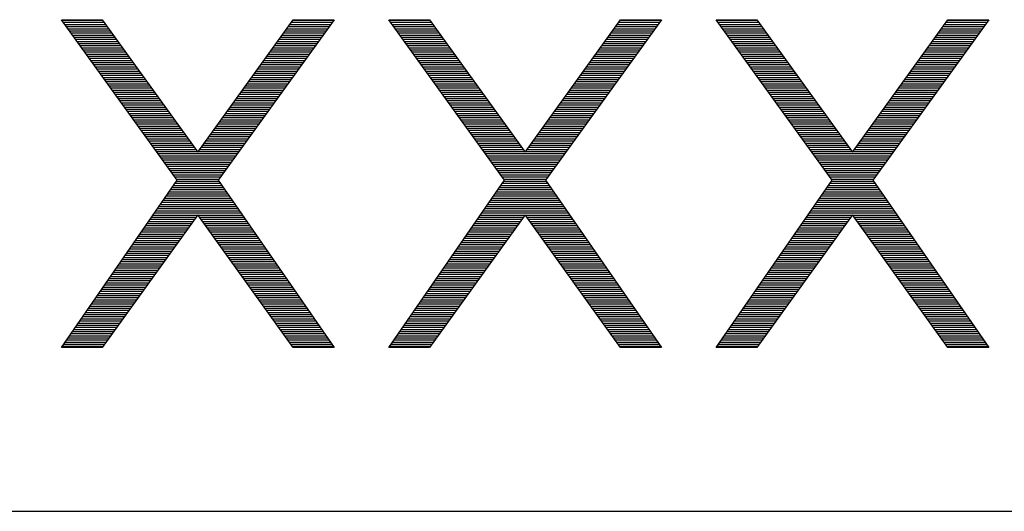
# Model space of a CAD drawing. Header units: millimetres. Extents: x 0 to 420, y -116 to 297.
# Tile 12 of 73: x 130 to 149, y 103 to 112. Entities that reach past the tile are written whole.
import ezdxf

# ---------------------------------------------------------------- set-up
doc = ezdxf.new("R2010")
doc.units = ezdxf.units.MM
doc.header["$LTSCALE"] = 23.1
doc.layers.get('0').update_dxf_attribs({"linetype": 'CONTINUOUS'})

msp = doc.modelspace()

# ---------------------------------------------------------------- linework, layer by layer
at = {"color": 7, "linetype": 'Continuous'}
for p, q in [((132.737, 109.102), (130.435, 112.283)), ((130.435, 112.283), (131.247, 112.283)), ((131.247, 112.283), (133.143, 109.655)), ((133.143, 109.655), (135.039, 112.283)), ((135.851, 112.283), (133.549, 109.102)), ((135.039, 112.283), (135.851, 112.283)), ((139.237, 109.102), (136.935, 112.283)), ((136.935, 112.283), (137.747, 112.283)), ((137.747, 112.283), (139.643, 109.655)), ((139.643, 109.655), (141.539, 112.283)), ((142.351, 112.283), (140.049, 109.102)), ((141.539, 112.283), (142.351, 112.283)), ((145.737, 109.102), (143.435, 112.283)), ((143.435, 112.283), (144.247, 112.283)), ((144.247, 112.283), (146.143, 109.655)), ((146.143, 109.655), (148.039, 112.283)), ((148.851, 112.283), (146.549, 109.102)), ((148.039, 112.283), (148.851, 112.283)), ((130.435, 105.783), (132.737, 109.102)), ((133.549, 109.102), (135.851, 105.783)), ((136.935, 105.783), (139.237, 109.102)), ((140.049, 109.102), (142.351, 105.783)), ((143.435, 105.783), (145.737, 109.102)), ((146.549, 109.102), (148.851, 105.783)), ((133.143, 108.41), (131.247, 105.783)), ((135.039, 105.783), (133.143, 108.41)), ((139.643, 108.41), (137.747, 105.783)), ((141.539, 105.783), (139.643, 108.41)), ((146.143, 108.41), (144.247, 105.783)), ((148.039, 105.783), (146.143, 108.41)), ((131.247, 105.783), (130.435, 105.783)), ((135.851, 105.783), (135.039, 105.783)), ((137.747, 105.783), (136.935, 105.783)), ((142.351, 105.783), (141.539, 105.783)), ((144.247, 105.783), (143.435, 105.783)), ((148.851, 105.783), (148.039, 105.783)), ((78.435, 102.533), (153.195, 102.533))]:
    msp.add_line(p, q, dxfattribs=at)
at = {"color": 2, "linetype": 'Continuous'}
for p, q in [((130.442, 112.273), (131.254, 112.273)), ((130.472, 112.231), (131.285, 112.231)), ((135.001, 112.231), (135.814, 112.231)), ((135.032, 112.273), (135.844, 112.273)), ((136.942, 112.273), (137.754, 112.273)), ((136.972, 112.231), (137.785, 112.231)), ((141.501, 112.231), (142.314, 112.231)), ((141.532, 112.273), (142.344, 112.273)), ((143.442, 112.273), (144.254, 112.273)), ((143.472, 112.231), (144.285, 112.231)), ((148.001, 112.231), (148.814, 112.231)), ((148.032, 112.273), (148.844, 112.273)), ((130.503, 112.189), (131.315, 112.189)), ((130.533, 112.147), (131.345, 112.147)), ((130.563, 112.105), (131.376, 112.105)), ((130.594, 112.063), (131.406, 112.063)), ((130.624, 112.021), (131.436, 112.021)), ((134.85, 112.021), (135.662, 112.021)), ((134.88, 112.063), (135.692, 112.063)), ((134.91, 112.105), (135.722, 112.105)), ((134.941, 112.147), (135.753, 112.147)), ((134.971, 112.189), (135.783, 112.189)), ((137.003, 112.189), (137.815, 112.189)), ((137.033, 112.147), (137.845, 112.147)), ((137.063, 112.105), (137.876, 112.105)), ((137.094, 112.063), (137.906, 112.063)), ((137.124, 112.021), (137.936, 112.021)), ((141.35, 112.021), (142.162, 112.021)), ((141.38, 112.063), (142.192, 112.063)), ((141.41, 112.105), (142.222, 112.105)), ((141.441, 112.147), (142.253, 112.147)), ((141.471, 112.189), (142.283, 112.189)), ((143.503, 112.189), (144.315, 112.189)), ((143.533, 112.147), (144.345, 112.147)), ((143.563, 112.105), (144.376, 112.105)), ((143.594, 112.063), (144.406, 112.063)), ((143.624, 112.021), (144.436, 112.021)), ((147.85, 112.021), (148.662, 112.021)), ((147.88, 112.063), (148.692, 112.063)), ((147.91, 112.105), (148.722, 112.105)), ((147.941, 112.147), (148.753, 112.147)), ((147.971, 112.189), (148.783, 112.189)), ((130.655, 111.979), (131.466, 111.979)), ((130.685, 111.937), (131.497, 111.937)), ((130.715, 111.895), (131.527, 111.895)), ((130.746, 111.853), (131.557, 111.853)), ((134.729, 111.853), (135.54, 111.853)), ((134.759, 111.895), (135.57, 111.895)), ((134.789, 111.937), (135.601, 111.937)), ((134.819, 111.979), (135.631, 111.979)), ((137.155, 111.979), (137.966, 111.979)), ((137.185, 111.937), (137.997, 111.937)), ((137.215, 111.895), (138.027, 111.895)), ((137.246, 111.853), (138.057, 111.853)), ((141.229, 111.853), (142.04, 111.853)), ((141.259, 111.895), (142.07, 111.895)), ((141.289, 111.937), (142.101, 111.937)), ((141.319, 111.979), (142.131, 111.979)), ((143.655, 111.979), (144.466, 111.979)), ((143.685, 111.937), (144.497, 111.937)), ((143.715, 111.895), (144.527, 111.895)), ((143.746, 111.853), (144.557, 111.853)), ((147.729, 111.853), (148.54, 111.853)), ((147.759, 111.895), (148.57, 111.895)), ((147.789, 111.937), (148.601, 111.937)), ((147.819, 111.979), (148.631, 111.979)), ((130.776, 111.811), (131.588, 111.811)), ((130.807, 111.769), (131.618, 111.769)), ((130.837, 111.727), (131.648, 111.727)), ((130.867, 111.685), (131.679, 111.685)), ((130.898, 111.643), (131.709, 111.643)), ((134.577, 111.643), (135.388, 111.643)), ((134.607, 111.685), (135.418, 111.685)), ((134.638, 111.727), (135.449, 111.727)), ((134.668, 111.769), (135.479, 111.769)), ((134.698, 111.811), (135.51, 111.811)), ((137.276, 111.811), (138.088, 111.811)), ((137.307, 111.769), (138.118, 111.769)), ((137.337, 111.727), (138.148, 111.727)), ((137.367, 111.685), (138.179, 111.685)), ((137.398, 111.643), (138.209, 111.643)), ((141.077, 111.643), (141.888, 111.643)), ((141.107, 111.685), (141.918, 111.685)), ((141.138, 111.727), (141.949, 111.727)), ((141.168, 111.769), (141.979, 111.769)), ((141.198, 111.811), (142.01, 111.811)), ((143.776, 111.811), (144.588, 111.811)), ((143.807, 111.769), (144.618, 111.769)), ((143.837, 111.727), (144.648, 111.727)), ((143.867, 111.685), (144.679, 111.685)), ((143.898, 111.643), (144.709, 111.643)), ((147.577, 111.643), (148.388, 111.643)), ((147.607, 111.685), (148.418, 111.685)), ((147.638, 111.727), (148.449, 111.727)), ((147.668, 111.769), (148.479, 111.769)), ((147.698, 111.811), (148.51, 111.811)), ((130.928, 111.601), (131.739, 111.601)), ((130.959, 111.559), (131.769, 111.559)), ((130.989, 111.517), (131.8, 111.517)), ((131.019, 111.475), (131.83, 111.475)), ((134.456, 111.475), (135.266, 111.475)), ((134.486, 111.517), (135.297, 111.517)), ((134.516, 111.559), (135.327, 111.559)), ((134.547, 111.601), (135.358, 111.601)), ((137.428, 111.601), (138.239, 111.601)), ((137.459, 111.559), (138.269, 111.559)), ((137.489, 111.517), (138.3, 111.517)), ((137.519, 111.475), (138.33, 111.475)), ((140.956, 111.475), (141.766, 111.475)), ((140.986, 111.517), (141.797, 111.517)), ((141.016, 111.559), (141.827, 111.559)), ((141.047, 111.601), (141.858, 111.601)), ((143.928, 111.601), (144.739, 111.601)), ((143.959, 111.559), (144.769, 111.559)), ((143.989, 111.517), (144.8, 111.517)), ((144.019, 111.475), (144.83, 111.475)), ((147.456, 111.475), (148.266, 111.475)), ((147.486, 111.517), (148.297, 111.517)), ((147.516, 111.559), (148.327, 111.559)), ((147.547, 111.601), (148.358, 111.601)), ((131.05, 111.433), (131.86, 111.433)), ((131.08, 111.391), (131.891, 111.391)), ((131.111, 111.349), (131.921, 111.349)), ((131.141, 111.307), (131.951, 111.307)), ((131.171, 111.265), (131.982, 111.265)), ((134.304, 111.265), (135.115, 111.265)), ((134.335, 111.307), (135.145, 111.307)), ((134.365, 111.349), (135.175, 111.349)), ((134.395, 111.391), (135.206, 111.391)), ((134.425, 111.433), (135.236, 111.433)), ((137.55, 111.433), (138.36, 111.433)), ((137.58, 111.391), (138.391, 111.391)), ((137.611, 111.349), (138.421, 111.349)), ((137.641, 111.307), (138.451, 111.307)), ((137.671, 111.265), (138.482, 111.265)), ((140.804, 111.265), (141.615, 111.265)), ((140.835, 111.307), (141.645, 111.307)), ((140.865, 111.349), (141.675, 111.349)), ((140.895, 111.391), (141.706, 111.391)), ((140.925, 111.433), (141.736, 111.433)), ((144.05, 111.433), (144.86, 111.433)), ((144.08, 111.391), (144.891, 111.391)), ((144.111, 111.349), (144.921, 111.349)), ((144.141, 111.307), (144.951, 111.307)), ((144.171, 111.265), (144.982, 111.265)), ((147.304, 111.265), (148.115, 111.265)), ((147.335, 111.307), (148.145, 111.307)), ((147.365, 111.349), (148.175, 111.349)), ((147.395, 111.391), (148.206, 111.391)), ((147.425, 111.433), (148.236, 111.433)), ((131.202, 111.223), (132.012, 111.223)), ((131.232, 111.181), (132.042, 111.181)), ((131.263, 111.139), (132.072, 111.139)), ((131.293, 111.097), (132.103, 111.097)), ((131.323, 111.055), (132.133, 111.055)), ((134.153, 111.055), (134.963, 111.055)), ((134.183, 111.097), (134.993, 111.097)), ((134.213, 111.139), (135.023, 111.139)), ((134.244, 111.181), (135.054, 111.181)), ((134.274, 111.223), (135.084, 111.223)), ((137.702, 111.223), (138.512, 111.223)), ((137.732, 111.181), (138.542, 111.181)), ((137.763, 111.139), (138.572, 111.139)), ((137.793, 111.097), (138.603, 111.097)), ((137.823, 111.055), (138.633, 111.055)), ((140.653, 111.055), (141.463, 111.055)), ((140.683, 111.097), (141.493, 111.097)), ((140.713, 111.139), (141.523, 111.139)), ((140.744, 111.181), (141.554, 111.181)), ((140.774, 111.223), (141.584, 111.223)), ((144.202, 111.223), (145.012, 111.223)), ((144.232, 111.181), (145.042, 111.181)), ((144.263, 111.139), (145.072, 111.139)), ((144.293, 111.097), (145.103, 111.097)), ((144.323, 111.055), (145.133, 111.055)), ((147.153, 111.055), (147.963, 111.055)), ((147.183, 111.097), (147.993, 111.097)), ((147.213, 111.139), (148.023, 111.139)), ((147.244, 111.181), (148.054, 111.181)), ((147.274, 111.223), (148.084, 111.223)), ((131.354, 111.013), (132.163, 111.013)), ((131.384, 110.971), (132.194, 110.971)), ((131.415, 110.929), (132.224, 110.929)), ((131.445, 110.887), (132.254, 110.887)), ((134.032, 110.887), (134.841, 110.887)), ((134.062, 110.929), (134.871, 110.929)), ((134.092, 110.971), (134.902, 110.971)), ((134.122, 111.013), (134.932, 111.013)), ((137.854, 111.013), (138.663, 111.013)), ((137.884, 110.971), (138.694, 110.971)), ((137.915, 110.929), (138.724, 110.929)), ((137.945, 110.887), (138.754, 110.887)), ((140.532, 110.887), (141.341, 110.887)), ((140.562, 110.929), (141.371, 110.929)), ((140.592, 110.971), (141.402, 110.971)), ((140.622, 111.013), (141.432, 111.013)), ((144.354, 111.013), (145.163, 111.013)), ((144.384, 110.971), (145.194, 110.971)), ((144.415, 110.929), (145.224, 110.929)), ((144.445, 110.887), (145.254, 110.887)), ((147.032, 110.887), (147.841, 110.887)), ((147.062, 110.929), (147.871, 110.929)), ((147.092, 110.971), (147.902, 110.971)), ((147.122, 111.013), (147.932, 111.013)), ((131.475, 110.845), (132.285, 110.845)), ((131.506, 110.803), (132.315, 110.803)), ((131.536, 110.761), (132.345, 110.761)), ((131.567, 110.719), (132.376, 110.719)), ((131.597, 110.677), (132.406, 110.677)), ((133.88, 110.677), (134.689, 110.677)), ((133.91, 110.719), (134.719, 110.719)), ((133.941, 110.761), (134.75, 110.761)), ((133.971, 110.803), (134.78, 110.803)), ((134.001, 110.845), (134.811, 110.845)), ((137.975, 110.845), (138.785, 110.845)), ((138.006, 110.803), (138.815, 110.803)), ((138.036, 110.761), (138.845, 110.761)), ((138.067, 110.719), (138.876, 110.719)), ((138.097, 110.677), (138.906, 110.677)), ((140.38, 110.677), (141.189, 110.677)), ((140.41, 110.719), (141.219, 110.719)), ((140.441, 110.761), (141.25, 110.761)), ((140.471, 110.803), (141.28, 110.803)), ((140.501, 110.845), (141.311, 110.845)), ((144.475, 110.845), (145.285, 110.845)), ((144.506, 110.803), (145.315, 110.803)), ((144.536, 110.761), (145.345, 110.761)), ((144.567, 110.719), (145.376, 110.719)), ((144.597, 110.677), (145.406, 110.677)), ((146.88, 110.677), (147.689, 110.677)), ((146.91, 110.719), (147.719, 110.719)), ((146.941, 110.761), (147.75, 110.761)), ((146.971, 110.803), (147.78, 110.803)), ((147.001, 110.845), (147.811, 110.845)), ((131.627, 110.635), (132.436, 110.635)), ((131.658, 110.593), (132.466, 110.593)), ((131.688, 110.551), (132.497, 110.551)), ((131.719, 110.509), (132.527, 110.509)), ((131.749, 110.467), (132.557, 110.467)), ((133.729, 110.467), (134.537, 110.467)), ((133.759, 110.509), (134.567, 110.509)), ((133.789, 110.551), (134.598, 110.551)), ((133.819, 110.593), (134.628, 110.593)), ((133.85, 110.635), (134.659, 110.635)), ((138.127, 110.635), (138.936, 110.635)), ((138.158, 110.593), (138.966, 110.593)), ((138.188, 110.551), (138.997, 110.551)), ((138.219, 110.509), (139.027, 110.509)), ((138.249, 110.467), (139.057, 110.467)), ((140.229, 110.467), (141.037, 110.467)), ((140.259, 110.509), (141.067, 110.509)), ((140.289, 110.551), (141.098, 110.551)), ((140.319, 110.593), (141.128, 110.593)), ((140.35, 110.635), (141.159, 110.635)), ((144.627, 110.635), (145.436, 110.635)), ((144.658, 110.593), (145.466, 110.593)), ((144.688, 110.551), (145.497, 110.551)), ((144.719, 110.509), (145.527, 110.509)), ((144.749, 110.467), (145.557, 110.467)), ((146.729, 110.467), (147.537, 110.467)), ((146.759, 110.509), (147.567, 110.509)), ((146.789, 110.551), (147.598, 110.551)), ((146.819, 110.593), (147.628, 110.593)), ((146.85, 110.635), (147.659, 110.635)), ((131.779, 110.425), (132.588, 110.425)), ((131.81, 110.383), (132.618, 110.383)), ((131.84, 110.341), (132.648, 110.341)), ((131.87, 110.299), (132.679, 110.299)), ((133.607, 110.299), (134.415, 110.299)), ((133.638, 110.341), (134.446, 110.341)), ((133.668, 110.383), (134.476, 110.383)), ((133.698, 110.425), (134.507, 110.425)), ((138.279, 110.425), (139.088, 110.425)), ((138.31, 110.383), (139.118, 110.383)), ((138.34, 110.341), (139.148, 110.341)), ((138.37, 110.299), (139.179, 110.299)), ((140.107, 110.299), (140.915, 110.299)), ((140.138, 110.341), (140.946, 110.341)), ((140.168, 110.383), (140.976, 110.383)), ((140.198, 110.425), (141.007, 110.425)), ((144.779, 110.425), (145.588, 110.425)), ((144.81, 110.383), (145.618, 110.383)), ((144.84, 110.341), (145.648, 110.341)), ((144.87, 110.299), (145.679, 110.299)), ((146.607, 110.299), (147.415, 110.299)), ((146.638, 110.341), (147.446, 110.341)), ((146.668, 110.383), (147.476, 110.383)), ((146.698, 110.425), (147.507, 110.425)), ((131.901, 110.257), (132.709, 110.257)), ((131.931, 110.215), (132.739, 110.215)), ((131.962, 110.173), (132.769, 110.173)), ((131.992, 110.131), (132.8, 110.131)), ((132.022, 110.089), (132.83, 110.089)), ((133.456, 110.089), (134.263, 110.089)), ((133.486, 110.131), (134.294, 110.131)), ((133.516, 110.173), (134.324, 110.173)), ((133.547, 110.215), (134.355, 110.215)), ((133.577, 110.257), (134.385, 110.257)), ((138.401, 110.257), (139.209, 110.257)), ((138.431, 110.215), (139.239, 110.215)), ((138.462, 110.173), (139.269, 110.173)), ((138.492, 110.131), (139.3, 110.131)), ((138.522, 110.089), (139.33, 110.089)), ((139.956, 110.089), (140.763, 110.089)), ((139.986, 110.131), (140.794, 110.131)), ((140.016, 110.173), (140.824, 110.173)), ((140.047, 110.215), (140.855, 110.215)), ((140.077, 110.257), (140.885, 110.257)), ((144.901, 110.257), (145.709, 110.257)), ((144.931, 110.215), (145.739, 110.215)), ((144.962, 110.173), (145.769, 110.173)), ((144.992, 110.131), (145.8, 110.131)), ((145.022, 110.089), (145.83, 110.089)), ((146.456, 110.089), (147.263, 110.089)), ((146.486, 110.131), (147.294, 110.131)), ((146.516, 110.173), (147.324, 110.173)), ((146.547, 110.215), (147.355, 110.215)), ((146.577, 110.257), (147.385, 110.257)), ((132.053, 110.047), (132.86, 110.047)), ((132.083, 110.005), (132.891, 110.005)), ((132.114, 109.963), (132.921, 109.963)), ((132.144, 109.921), (132.951, 109.921)), ((132.174, 109.879), (132.982, 109.879)), ((133.304, 109.879), (134.111, 109.879)), ((133.335, 109.921), (134.142, 109.921)), ((133.365, 109.963), (134.172, 109.963)), ((133.395, 110.005), (134.203, 110.005)), ((133.426, 110.047), (134.233, 110.047)), ((138.553, 110.047), (139.36, 110.047)), ((138.583, 110.005), (139.391, 110.005)), ((138.614, 109.963), (139.421, 109.963)), ((138.644, 109.921), (139.451, 109.921)), ((138.674, 109.879), (139.482, 109.879)), ((139.804, 109.879), (140.611, 109.879)), ((139.835, 109.921), (140.642, 109.921)), ((139.865, 109.963), (140.672, 109.963)), ((139.895, 110.005), (140.703, 110.005)), ((139.926, 110.047), (140.733, 110.047)), ((145.053, 110.047), (145.86, 110.047)), ((145.083, 110.005), (145.891, 110.005)), ((145.114, 109.963), (145.921, 109.963)), ((145.144, 109.921), (145.951, 109.921)), ((145.174, 109.879), (145.982, 109.879)), ((146.304, 109.879), (147.111, 109.879)), ((146.335, 109.921), (147.142, 109.921)), ((146.365, 109.963), (147.172, 109.963)), ((146.395, 110.005), (147.203, 110.005)), ((146.426, 110.047), (147.233, 110.047)), ((132.205, 109.837), (133.012, 109.837)), ((132.235, 109.795), (133.042, 109.795)), ((132.266, 109.753), (133.072, 109.753)), ((132.296, 109.711), (133.103, 109.711)), ((133.183, 109.711), (133.99, 109.711)), ((133.213, 109.753), (134.02, 109.753)), ((133.244, 109.795), (134.051, 109.795)), ((133.274, 109.837), (134.081, 109.837)), ((138.705, 109.837), (139.512, 109.837)), ((138.735, 109.795), (139.542, 109.795)), ((138.766, 109.753), (139.572, 109.753)), ((138.796, 109.711), (139.603, 109.711)), ((139.683, 109.711), (140.49, 109.711)), ((139.713, 109.753), (140.52, 109.753)), ((139.744, 109.795), (140.551, 109.795)), ((139.774, 109.837), (140.581, 109.837)), ((145.205, 109.837), (146.012, 109.837)), ((145.235, 109.795), (146.042, 109.795)), ((145.266, 109.753), (146.072, 109.753)), ((145.296, 109.711), (146.103, 109.711)), ((146.183, 109.711), (146.99, 109.711)), ((146.213, 109.753), (147.02, 109.753)), ((146.244, 109.795), (147.051, 109.795)), ((146.274, 109.837), (147.081, 109.837)), ((132.326, 109.669), (133.133, 109.669)), ((132.357, 109.627), (133.929, 109.627)), ((132.387, 109.585), (133.899, 109.585)), ((132.418, 109.543), (133.868, 109.543)), ((132.448, 109.501), (133.838, 109.501)), ((133.153, 109.669), (133.959, 109.669)), ((138.826, 109.669), (139.633, 109.669)), ((138.857, 109.627), (140.429, 109.627)), ((138.887, 109.585), (140.399, 109.585)), ((138.918, 109.543), (140.368, 109.543)), ((138.948, 109.501), (140.338, 109.501)), ((139.653, 109.669), (140.459, 109.669)), ((145.326, 109.669), (146.133, 109.669)), ((145.357, 109.627), (146.929, 109.627)), ((145.387, 109.585), (146.899, 109.585)), ((145.418, 109.543), (146.868, 109.543)), ((145.448, 109.501), (146.838, 109.501)), ((146.153, 109.669), (146.959, 109.669)), ((132.478, 109.459), (133.807, 109.459)), ((132.509, 109.417), (133.777, 109.417)), ((132.539, 109.375), (133.747, 109.375)), ((132.57, 109.333), (133.716, 109.333)), ((132.6, 109.291), (133.686, 109.291)), ((138.978, 109.459), (140.307, 109.459)), ((139.009, 109.417), (140.277, 109.417)), ((139.039, 109.375), (140.247, 109.375)), ((139.07, 109.333), (140.216, 109.333)), ((139.1, 109.291), (140.186, 109.291)), ((145.478, 109.459), (146.807, 109.459)), ((145.509, 109.417), (146.777, 109.417)), ((145.539, 109.375), (146.747, 109.375)), ((145.57, 109.333), (146.716, 109.333)), ((145.6, 109.291), (146.686, 109.291)), ((132.63, 109.249), (133.655, 109.249)), ((132.661, 109.207), (133.625, 109.207)), ((132.691, 109.165), (133.595, 109.165)), ((132.722, 109.123), (133.564, 109.123)), ((139.13, 109.249), (140.155, 109.249)), ((139.161, 109.207), (140.125, 109.207)), ((139.191, 109.165), (140.095, 109.165)), ((139.222, 109.123), (140.064, 109.123)), ((145.63, 109.249), (146.655, 109.249)), ((145.661, 109.207), (146.625, 109.207)), ((145.691, 109.165), (146.595, 109.165)), ((145.722, 109.123), (146.564, 109.123)), ((132.605, 108.913), (133.68, 108.913)), ((132.635, 108.955), (133.651, 108.955)), ((132.664, 108.997), (133.622, 108.997)), ((132.693, 109.039), (133.593, 109.039)), ((132.722, 109.081), (133.564, 109.081)), ((139.105, 108.913), (140.18, 108.913)), ((139.135, 108.955), (140.151, 108.955)), ((139.164, 108.997), (140.122, 108.997)), ((139.193, 109.039), (140.093, 109.039)), ((139.222, 109.081), (140.064, 109.081)), ((145.605, 108.913), (146.68, 108.913)), ((145.635, 108.955), (146.651, 108.955)), ((145.664, 108.997), (146.622, 108.997)), ((145.693, 109.039), (146.593, 109.039)), ((145.722, 109.081), (146.564, 109.081)), ((132.46, 108.703), (133.826, 108.703)), ((132.489, 108.745), (133.797, 108.745)), ((132.518, 108.787), (133.768, 108.787)), ((132.547, 108.829), (133.739, 108.829)), ((132.576, 108.871), (133.71, 108.871)), ((138.96, 108.703), (140.326, 108.703)), ((138.989, 108.745), (140.297, 108.745)), ((139.018, 108.787), (140.268, 108.787)), ((139.047, 108.829), (140.239, 108.829)), ((139.076, 108.871), (140.21, 108.871)), ((145.46, 108.703), (146.826, 108.703)), ((145.489, 108.745), (146.797, 108.745)), ((145.518, 108.787), (146.768, 108.787)), ((145.547, 108.829), (146.739, 108.829)), ((145.576, 108.871), (146.71, 108.871)), ((132.343, 108.535), (133.943, 108.535)), ((132.372, 108.577), (133.913, 108.577)), ((132.402, 108.619), (133.884, 108.619)), ((132.431, 108.661), (133.855, 108.661)), ((138.843, 108.535), (140.443, 108.535)), ((138.872, 108.577), (140.413, 108.577)), ((138.902, 108.619), (140.384, 108.619)), ((138.931, 108.661), (140.355, 108.661)), ((145.343, 108.535), (146.943, 108.535)), ((145.372, 108.577), (146.913, 108.577)), ((145.402, 108.619), (146.884, 108.619)), ((145.431, 108.661), (146.855, 108.661)), ((132.198, 108.325), (133.081, 108.325)), ((132.227, 108.367), (133.111, 108.367)), ((132.256, 108.409), (134.03, 108.409)), ((132.285, 108.451), (134.001, 108.451)), ((132.314, 108.493), (133.972, 108.493)), ((133.174, 108.367), (134.059, 108.367)), ((133.205, 108.325), (134.088, 108.325)), ((138.698, 108.325), (139.581, 108.325)), ((138.727, 108.367), (139.611, 108.367)), ((138.756, 108.409), (140.53, 108.409)), ((138.785, 108.451), (140.501, 108.451)), ((138.814, 108.493), (140.472, 108.493)), ((139.674, 108.367), (140.559, 108.367)), ((139.705, 108.325), (140.588, 108.325)), ((145.198, 108.325), (146.081, 108.325)), ((145.227, 108.367), (146.111, 108.367)), ((145.256, 108.409), (147.03, 108.409)), ((145.285, 108.451), (147.001, 108.451)), ((145.314, 108.493), (146.972, 108.493)), ((146.174, 108.367), (147.059, 108.367)), ((146.205, 108.325), (147.088, 108.325)), ((132.052, 108.115), (132.93, 108.115)), ((132.081, 108.157), (132.96, 108.157)), ((132.11, 108.199), (132.99, 108.199)), ((132.139, 108.241), (133.021, 108.241)), ((132.169, 108.283), (133.051, 108.283)), ((133.235, 108.283), (134.117, 108.283)), ((133.265, 108.241), (134.146, 108.241)), ((133.296, 108.199), (134.176, 108.199)), ((133.326, 108.157), (134.205, 108.157)), ((133.356, 108.115), (134.234, 108.115)), ((138.552, 108.115), (139.43, 108.115)), ((138.581, 108.157), (139.46, 108.157)), ((138.61, 108.199), (139.49, 108.199)), ((138.639, 108.241), (139.521, 108.241)), ((138.669, 108.283), (139.551, 108.283)), ((139.735, 108.283), (140.617, 108.283)), ((139.765, 108.241), (140.646, 108.241)), ((139.796, 108.199), (140.676, 108.199)), ((139.826, 108.157), (140.705, 108.157)), ((139.856, 108.115), (140.734, 108.115)), ((145.052, 108.115), (145.93, 108.115)), ((145.081, 108.157), (145.96, 108.157)), ((145.11, 108.199), (145.99, 108.199)), ((145.139, 108.241), (146.021, 108.241)), ((145.169, 108.283), (146.051, 108.283)), ((146.235, 108.283), (147.117, 108.283)), ((146.265, 108.241), (147.146, 108.241)), ((146.296, 108.199), (147.176, 108.199)), ((146.326, 108.157), (147.205, 108.157)), ((146.356, 108.115), (147.234, 108.115)), ((131.936, 107.947), (132.808, 107.947)), ((131.965, 107.989), (132.839, 107.989)), ((131.994, 108.031), (132.869, 108.031)), ((132.023, 108.073), (132.899, 108.073)), ((133.387, 108.073), (134.263, 108.073)), ((133.417, 108.031), (134.292, 108.031)), ((133.447, 107.989), (134.321, 107.989)), ((133.477, 107.947), (134.35, 107.947)), ((138.436, 107.947), (139.308, 107.947)), ((138.465, 107.989), (139.339, 107.989)), ((138.494, 108.031), (139.369, 108.031)), ((138.523, 108.073), (139.399, 108.073)), ((139.887, 108.073), (140.763, 108.073)), ((139.917, 108.031), (140.792, 108.031)), ((139.947, 107.989), (140.821, 107.989)), ((139.977, 107.947), (140.85, 107.947)), ((144.936, 107.947), (145.808, 107.947)), ((144.965, 107.989), (145.839, 107.989)), ((144.994, 108.031), (145.869, 108.031)), ((145.023, 108.073), (145.899, 108.073)), ((146.387, 108.073), (147.263, 108.073)), ((146.417, 108.031), (147.292, 108.031)), ((146.447, 107.989), (147.321, 107.989)), ((146.477, 107.947), (147.35, 107.947)), ((131.79, 107.737), (132.657, 107.737)), ((131.819, 107.779), (132.687, 107.779)), ((131.848, 107.821), (132.718, 107.821)), ((131.877, 107.863), (132.748, 107.863)), ((131.906, 107.905), (132.778, 107.905)), ((133.508, 107.905), (134.379, 107.905)), ((133.538, 107.863), (134.409, 107.863)), ((133.568, 107.821), (134.438, 107.821)), ((133.599, 107.779), (134.467, 107.779)), ((133.629, 107.737), (134.496, 107.737)), ((138.29, 107.737), (139.157, 107.737)), ((138.319, 107.779), (139.187, 107.779)), ((138.348, 107.821), (139.218, 107.821)), ((138.377, 107.863), (139.248, 107.863)), ((138.406, 107.905), (139.278, 107.905)), ((140.008, 107.905), (140.879, 107.905)), ((140.038, 107.863), (140.909, 107.863)), ((140.068, 107.821), (140.938, 107.821)), ((140.099, 107.779), (140.967, 107.779)), ((140.129, 107.737), (140.996, 107.737)), ((144.79, 107.737), (145.657, 107.737)), ((144.819, 107.779), (145.687, 107.779)), ((144.848, 107.821), (145.718, 107.821)), ((144.877, 107.863), (145.748, 107.863)), ((144.906, 107.905), (145.778, 107.905)), ((146.508, 107.905), (147.379, 107.905)), ((146.538, 107.863), (147.409, 107.863)), ((146.568, 107.821), (147.438, 107.821)), ((146.599, 107.779), (147.467, 107.779)), ((146.629, 107.737), (147.496, 107.737)), ((131.644, 107.527), (132.505, 107.527)), ((131.673, 107.569), (132.536, 107.569)), ((131.702, 107.611), (132.566, 107.611)), ((131.732, 107.653), (132.596, 107.653)), ((131.761, 107.695), (132.627, 107.695)), ((133.659, 107.695), (134.525, 107.695)), ((133.69, 107.653), (134.554, 107.653)), ((133.72, 107.611), (134.583, 107.611)), ((133.75, 107.569), (134.613, 107.569)), ((133.78, 107.527), (134.642, 107.527)), ((138.144, 107.527), (139.005, 107.527)), ((138.173, 107.569), (139.036, 107.569)), ((138.202, 107.611), (139.066, 107.611)), ((138.232, 107.653), (139.096, 107.653)), ((138.261, 107.695), (139.127, 107.695)), ((140.159, 107.695), (141.025, 107.695)), ((140.19, 107.653), (141.054, 107.653)), ((140.22, 107.611), (141.083, 107.611)), ((140.25, 107.569), (141.113, 107.569)), ((140.28, 107.527), (141.142, 107.527)), ((144.644, 107.527), (145.505, 107.527)), ((144.673, 107.569), (145.536, 107.569)), ((144.702, 107.611), (145.566, 107.611)), ((144.732, 107.653), (145.596, 107.653)), ((144.761, 107.695), (145.627, 107.695)), ((146.659, 107.695), (147.525, 107.695)), ((146.69, 107.653), (147.554, 107.653)), ((146.72, 107.611), (147.583, 107.611)), ((146.75, 107.569), (147.613, 107.569)), ((146.78, 107.527), (147.642, 107.527)), ((131.528, 107.359), (132.384, 107.359)), ((131.557, 107.401), (132.414, 107.401)), ((131.586, 107.443), (132.445, 107.443)), ((131.615, 107.485), (132.475, 107.485)), ((133.811, 107.485), (134.671, 107.485)), ((133.841, 107.443), (134.7, 107.443)), ((133.871, 107.401), (134.729, 107.401)), ((133.902, 107.359), (134.758, 107.359)), ((138.028, 107.359), (138.884, 107.359)), ((138.057, 107.401), (138.914, 107.401)), ((138.086, 107.443), (138.945, 107.443)), ((138.115, 107.485), (138.975, 107.485)), ((140.311, 107.485), (141.171, 107.485)), ((140.341, 107.443), (141.2, 107.443)), ((140.371, 107.401), (141.229, 107.401)), ((140.402, 107.359), (141.258, 107.359)), ((144.528, 107.359), (145.384, 107.359)), ((144.557, 107.401), (145.414, 107.401)), ((144.586, 107.443), (145.445, 107.443)), ((144.615, 107.485), (145.475, 107.485)), ((146.811, 107.485), (147.671, 107.485)), ((146.841, 107.443), (147.7, 107.443)), ((146.871, 107.401), (147.729, 107.401)), ((146.902, 107.359), (147.758, 107.359)), ((131.382, 107.149), (132.233, 107.149)), ((131.411, 107.191), (132.263, 107.191)), ((131.44, 107.233), (132.293, 107.233)), ((131.469, 107.275), (132.324, 107.275)), ((131.499, 107.317), (132.354, 107.317)), ((133.932, 107.317), (134.787, 107.317)), ((133.962, 107.275), (134.816, 107.275)), ((133.993, 107.233), (134.846, 107.233)), ((134.023, 107.191), (134.875, 107.191)), ((134.053, 107.149), (134.904, 107.149)), ((137.882, 107.149), (138.733, 107.149)), ((137.911, 107.191), (138.763, 107.191)), ((137.94, 107.233), (138.793, 107.233)), ((137.969, 107.275), (138.824, 107.275)), ((137.999, 107.317), (138.854, 107.317)), ((140.432, 107.317), (141.287, 107.317)), ((140.462, 107.275), (141.316, 107.275)), ((140.493, 107.233), (141.346, 107.233)), ((140.523, 107.191), (141.375, 107.191)), ((140.553, 107.149), (141.404, 107.149)), ((144.382, 107.149), (145.233, 107.149)), ((144.411, 107.191), (145.263, 107.191)), ((144.44, 107.233), (145.293, 107.233)), ((144.469, 107.275), (145.324, 107.275)), ((144.499, 107.317), (145.354, 107.317)), ((146.932, 107.317), (147.787, 107.317)), ((146.962, 107.275), (147.816, 107.275)), ((146.993, 107.233), (147.846, 107.233)), ((147.023, 107.191), (147.875, 107.191)), ((147.053, 107.149), (147.904, 107.149)), ((131.236, 106.939), (132.081, 106.939)), ((131.266, 106.981), (132.111, 106.981)), ((131.295, 107.023), (132.142, 107.023)), ((131.324, 107.065), (132.172, 107.065)), ((131.353, 107.107), (132.202, 107.107)), ((134.084, 107.107), (134.933, 107.107)), ((134.114, 107.065), (134.962, 107.065)), ((134.144, 107.023), (134.991, 107.023)), ((134.174, 106.981), (135.02, 106.981)), ((134.205, 106.939), (135.049, 106.939)), ((137.736, 106.939), (138.581, 106.939)), ((137.766, 106.981), (138.611, 106.981)), ((137.795, 107.023), (138.642, 107.023)), ((137.824, 107.065), (138.672, 107.065)), ((137.853, 107.107), (138.702, 107.107)), ((140.584, 107.107), (141.433, 107.107)), ((140.614, 107.065), (141.462, 107.065)), ((140.644, 107.023), (141.491, 107.023)), ((140.674, 106.981), (141.52, 106.981)), ((140.705, 106.939), (141.549, 106.939)), ((144.236, 106.939), (145.081, 106.939)), ((144.266, 106.981), (145.111, 106.981)), ((144.295, 107.023), (145.142, 107.023)), ((144.324, 107.065), (145.172, 107.065)), ((144.353, 107.107), (145.202, 107.107)), ((147.084, 107.107), (147.933, 107.107)), ((147.114, 107.065), (147.962, 107.065)), ((147.144, 107.023), (147.991, 107.023)), ((147.174, 106.981), (148.02, 106.981)), ((147.205, 106.939), (148.049, 106.939)), ((131.12, 106.771), (131.96, 106.771)), ((131.149, 106.813), (131.99, 106.813)), ((131.178, 106.855), (132.021, 106.855)), ((131.207, 106.897), (132.051, 106.897)), ((134.235, 106.897), (135.079, 106.897)), ((134.265, 106.855), (135.108, 106.855)), ((134.296, 106.813), (135.137, 106.813)), ((134.326, 106.771), (135.166, 106.771)), ((137.62, 106.771), (138.46, 106.771)), ((137.649, 106.813), (138.49, 106.813)), ((137.678, 106.855), (138.521, 106.855)), ((137.707, 106.897), (138.551, 106.897)), ((140.735, 106.897), (141.579, 106.897)), ((140.765, 106.855), (141.608, 106.855)), ((140.796, 106.813), (141.637, 106.813)), ((140.826, 106.771), (141.666, 106.771)), ((144.12, 106.771), (144.96, 106.771)), ((144.149, 106.813), (144.99, 106.813)), ((144.178, 106.855), (145.021, 106.855)), ((144.207, 106.897), (145.051, 106.897)), ((147.235, 106.897), (148.079, 106.897)), ((147.265, 106.855), (148.108, 106.855)), ((147.296, 106.813), (148.137, 106.813)), ((147.326, 106.771), (148.166, 106.771)), ((130.974, 106.561), (131.808, 106.561)), ((131.003, 106.603), (131.839, 106.603)), ((131.032, 106.645), (131.869, 106.645)), ((131.062, 106.687), (131.899, 106.687)), ((131.091, 106.729), (131.93, 106.729)), ((134.356, 106.729), (135.195, 106.729)), ((134.387, 106.687), (135.224, 106.687)), ((134.417, 106.645), (135.253, 106.645)), ((134.447, 106.603), (135.283, 106.603)), ((134.477, 106.561), (135.312, 106.561)), ((137.474, 106.561), (138.308, 106.561)), ((137.503, 106.603), (138.339, 106.603)), ((137.532, 106.645), (138.369, 106.645)), ((137.562, 106.687), (138.399, 106.687)), ((137.591, 106.729), (138.43, 106.729)), ((140.856, 106.729), (141.695, 106.729)), ((140.887, 106.687), (141.724, 106.687)), ((140.917, 106.645), (141.753, 106.645)), ((140.947, 106.603), (141.783, 106.603)), ((140.977, 106.561), (141.812, 106.561)), ((143.974, 106.561), (144.808, 106.561)), ((144.003, 106.603), (144.839, 106.603)), ((144.032, 106.645), (144.869, 106.645)), ((144.062, 106.687), (144.899, 106.687)), ((144.091, 106.729), (144.93, 106.729)), ((147.356, 106.729), (148.195, 106.729)), ((147.387, 106.687), (148.224, 106.687)), ((147.417, 106.645), (148.253, 106.645)), ((147.447, 106.603), (148.283, 106.603)), ((147.477, 106.561), (148.312, 106.561)), ((130.829, 106.351), (131.657, 106.351)), ((130.858, 106.393), (131.687, 106.393)), ((130.887, 106.435), (131.718, 106.435)), ((130.916, 106.477), (131.748, 106.477)), ((130.945, 106.519), (131.778, 106.519)), ((134.508, 106.519), (135.341, 106.519)), ((134.538, 106.477), (135.37, 106.477)), ((134.568, 106.435), (135.399, 106.435)), ((134.599, 106.393), (135.428, 106.393)), ((134.629, 106.351), (135.457, 106.351)), ((137.329, 106.351), (138.157, 106.351)), ((137.358, 106.393), (138.187, 106.393)), ((137.387, 106.435), (138.218, 106.435)), ((137.416, 106.477), (138.248, 106.477)), ((137.445, 106.519), (138.278, 106.519)), ((141.008, 106.519), (141.841, 106.519)), ((141.038, 106.477), (141.87, 106.477)), ((141.068, 106.435), (141.899, 106.435)), ((141.099, 106.393), (141.928, 106.393)), ((141.129, 106.351), (141.957, 106.351)), ((143.829, 106.351), (144.657, 106.351)), ((143.858, 106.393), (144.687, 106.393)), ((143.887, 106.435), (144.718, 106.435)), ((143.916, 106.477), (144.748, 106.477)), ((143.945, 106.519), (144.778, 106.519)), ((147.508, 106.519), (148.341, 106.519)), ((147.538, 106.477), (148.37, 106.477)), ((147.568, 106.435), (148.399, 106.435)), ((147.599, 106.393), (148.428, 106.393)), ((147.629, 106.351), (148.457, 106.351)), ((130.712, 106.183), (131.536, 106.183)), ((130.741, 106.225), (131.566, 106.225)), ((130.77, 106.267), (131.596, 106.267)), ((130.799, 106.309), (131.627, 106.309)), ((134.659, 106.309), (135.486, 106.309)), ((134.69, 106.267), (135.516, 106.267)), ((134.72, 106.225), (135.545, 106.225)), ((134.75, 106.183), (135.574, 106.183)), ((137.212, 106.183), (138.036, 106.183)), ((137.241, 106.225), (138.066, 106.225)), ((137.27, 106.267), (138.096, 106.267)), ((137.299, 106.309), (138.127, 106.309)), ((141.159, 106.309), (141.986, 106.309)), ((141.19, 106.267), (142.016, 106.267)), ((141.22, 106.225), (142.045, 106.225)), ((141.25, 106.183), (142.074, 106.183)), ((143.712, 106.183), (144.536, 106.183)), ((143.741, 106.225), (144.566, 106.225)), ((143.77, 106.267), (144.596, 106.267)), ((143.799, 106.309), (144.627, 106.309)), ((147.659, 106.309), (148.486, 106.309)), ((147.69, 106.267), (148.516, 106.267)), ((147.72, 106.225), (148.545, 106.225)), ((147.75, 106.183), (148.574, 106.183)), ((130.566, 105.973), (131.384, 105.973)), ((130.596, 106.015), (131.414, 106.015)), ((130.625, 106.057), (131.445, 106.057)), ((130.654, 106.099), (131.475, 106.099)), ((130.683, 106.141), (131.505, 106.141)), ((134.78, 106.141), (135.603, 106.141)), ((134.811, 106.099), (135.632, 106.099)), ((134.841, 106.057), (135.661, 106.057)), ((134.871, 106.015), (135.69, 106.015)), ((134.902, 105.973), (135.719, 105.973)), ((137.066, 105.973), (137.884, 105.973)), ((137.096, 106.015), (137.914, 106.015)), ((137.125, 106.057), (137.945, 106.057)), ((137.154, 106.099), (137.975, 106.099)), ((137.183, 106.141), (138.005, 106.141)), ((141.28, 106.141), (142.103, 106.141)), ((141.311, 106.099), (142.132, 106.099)), ((141.341, 106.057), (142.161, 106.057)), ((141.371, 106.015), (142.19, 106.015)), ((141.402, 105.973), (142.219, 105.973)), ((143.566, 105.973), (144.384, 105.973)), ((143.596, 106.015), (144.414, 106.015)), ((143.625, 106.057), (144.445, 106.057)), ((143.654, 106.099), (144.475, 106.099)), ((143.683, 106.141), (144.505, 106.141)), ((147.78, 106.141), (148.603, 106.141)), ((147.811, 106.099), (148.632, 106.099)), ((147.841, 106.057), (148.661, 106.057)), ((147.871, 106.015), (148.69, 106.015)), ((147.902, 105.973), (148.719, 105.973)), ((130.45, 105.805), (131.263, 105.805)), ((130.479, 105.847), (131.293, 105.847)), ((130.508, 105.889), (131.324, 105.889)), ((130.537, 105.931), (131.354, 105.931)), ((134.932, 105.931), (135.749, 105.931)), ((134.962, 105.889), (135.778, 105.889)), ((134.993, 105.847), (135.807, 105.847)), ((135.023, 105.805), (135.836, 105.805)), ((136.95, 105.805), (137.763, 105.805)), ((136.979, 105.847), (137.793, 105.847)), ((137.008, 105.889), (137.824, 105.889)), ((137.037, 105.931), (137.854, 105.931)), ((141.432, 105.931), (142.249, 105.931)), ((141.462, 105.889), (142.278, 105.889)), ((141.493, 105.847), (142.307, 105.847)), ((141.523, 105.805), (142.336, 105.805)), ((143.45, 105.805), (144.263, 105.805)), ((143.479, 105.847), (144.293, 105.847)), ((143.508, 105.889), (144.324, 105.889)), ((143.537, 105.931), (144.354, 105.931)), ((147.932, 105.931), (148.749, 105.931)), ((147.962, 105.889), (148.778, 105.889)), ((147.993, 105.847), (148.807, 105.847)), ((148.023, 105.805), (148.836, 105.805))]:
    msp.add_line(p, q, dxfattribs=at)

doc.saveas('drawing.dxf')
